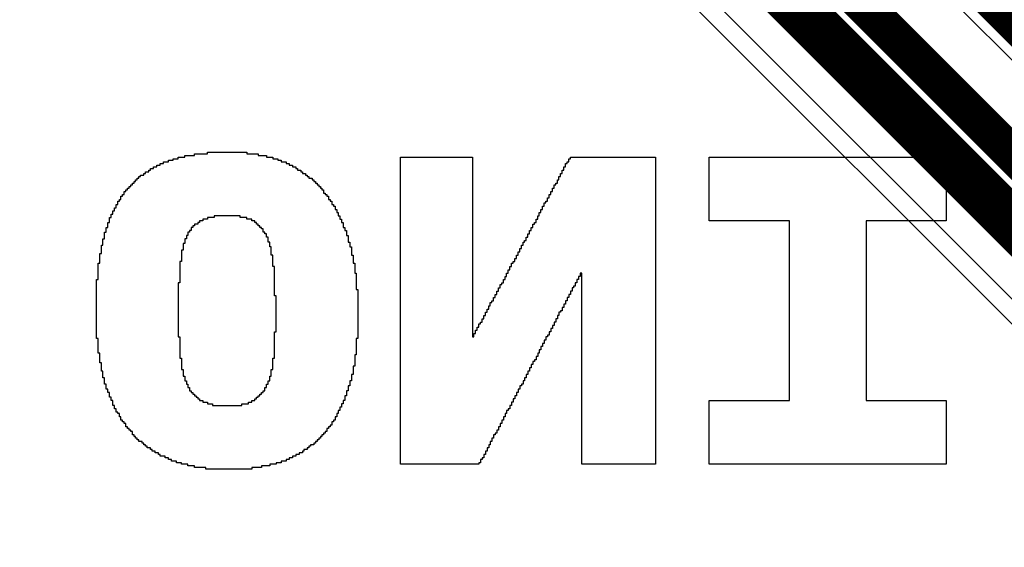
# Model space of a CAD drawing. Header units: millimetres. Extents: x -0.08 to 3.17, y -0.08 to 4.88.
# Tile 68 of 256: x 1.27 to 1.52, y 1.51 to 1.65. Entities that reach past the tile are written whole.
import ezdxf

# ---------------------------------------------------------------- set-up
doc = ezdxf.new("R2010")
doc.units = ezdxf.units.MM
doc.header["$MEASUREMENT"] = 0
for name, color, linetype in [('BottomLayer', 5, 'Continuous'), ('BottomOverlay', 54, 'Continuous'), ('TopLayer', 1, 'Continuous')]:
    doc.layers.add(name, color=color, linetype=linetype)

msp = doc.modelspace()

# ---------------------------------------------------------------- linework, layer by layer
at = {"layer": 'BottomLayer'}
msp.add_line((1.083, 2.01372), (1.58125, 1.51547), dxfattribs=at)
at = {"layer": 'BottomLayer', "const_width": 0.00787}
for points in [[(1.09435, 2.02507), (1.60487, 1.51455)], [(1.19671, 1.9698), (1.72206, 1.44445)]]:
    msp.add_lwpolyline(points, dxfattribs=at)
at = {"layer": 'BottomOverlay'}
for p, q in [((1.30451, 1.61255), (1.30451, 1.61297)), ((1.30451, 1.61297), (1.30575, 1.61297)), ((1.30575, 1.61297), (1.30575, 1.61338)), ((1.30575, 1.61338), (1.307, 1.61338)), ((1.307, 1.61338), (1.307, 1.6138)), ((1.307, 1.6138), (1.30866, 1.6138)), ((1.30866, 1.6138), (1.30866, 1.61421)), ((1.30866, 1.61421), (1.31116, 1.61421)), ((1.31116, 1.61421), (1.31116, 1.61463)), ((1.31116, 1.61463), (1.31448, 1.61463)), ((1.31448, 1.61463), (1.31448, 1.61505)), ((1.31448, 1.61505), (1.32446, 1.61505)), ((1.32446, 1.61505), (1.32446, 1.61463)), ((1.32446, 1.61463), (1.32737, 1.61463)), ((1.32737, 1.61463), (1.32737, 1.61421)), ((1.32737, 1.61421), (1.32945, 1.61421)), ((1.32945, 1.61421), (1.32945, 1.6138)), ((1.32945, 1.6138), (1.33111, 1.6138)), ((1.33111, 1.6138), (1.33111, 1.61338)), ((1.33111, 1.61338), (1.33236, 1.61338)), ((1.33236, 1.61338), (1.33236, 1.61297)), ((1.33236, 1.61297), (1.33319, 1.61297)), ((1.33319, 1.61297), (1.33319, 1.61255)), ((1.36354, 1.53564), (1.36354, 1.6138)), ((1.36354, 1.6138), (1.38183, 1.6138)), ((1.38183, 1.6138), (1.38183, 1.59759)), ((1.40636, 1.61255), (1.40636, 1.61338)), ((1.40636, 1.61338), (1.40677, 1.61338)), ((1.40677, 1.61338), (1.40677, 1.6138)), ((1.40677, 1.6138), (1.42839, 1.6138)), ((1.42839, 1.6138), (1.42839, 1.53564)), ((1.44211, 1.59759), (1.44211, 1.6138)), ((1.44211, 1.6138), (1.50239, 1.6138)), ((1.50239, 1.6138), (1.50239, 1.60382)), ((1.29952, 1.61006), (1.29952, 1.61047)), ((1.29952, 1.61047), (1.29994, 1.61047)), ((1.29994, 1.61047), (1.29994, 1.61089)), ((1.29994, 1.61089), (1.30077, 1.61089)), ((1.30077, 1.61089), (1.30077, 1.6113)), ((1.30077, 1.6113), (1.3016, 1.6113)), ((1.3016, 1.6113), (1.3016, 1.61172)), ((1.3016, 1.61172), (1.30243, 1.61172)), ((1.30243, 1.61172), (1.30243, 1.61214)), ((1.30243, 1.61214), (1.30326, 1.61214)), ((1.30326, 1.61214), (1.30326, 1.61255)), ((1.30326, 1.61255), (1.30451, 1.61255)), ((1.33319, 1.61255), (1.33444, 1.61255)), ((1.33444, 1.61255), (1.33444, 1.61214)), ((1.33444, 1.61214), (1.33527, 1.61214)), ((1.33527, 1.61214), (1.33527, 1.61172)), ((1.33527, 1.61172), (1.3361, 1.61172)), ((1.3361, 1.61172), (1.3361, 1.6113)), ((1.3361, 1.6113), (1.33693, 1.6113)), ((1.33693, 1.6113), (1.33693, 1.61089)), ((1.33693, 1.61089), (1.33735, 1.61089)), ((1.33735, 1.61089), (1.33735, 1.61047)), ((1.33735, 1.61047), (1.33818, 1.61047)), ((1.33818, 1.61047), (1.33818, 1.61006)), ((1.40469, 1.60964), (1.40469, 1.61047)), ((1.40469, 1.61047), (1.40511, 1.61047)), ((1.40511, 1.61047), (1.40511, 1.6113)), ((1.40511, 1.6113), (1.40553, 1.6113)), ((1.40553, 1.6113), (1.40553, 1.61214)), ((1.40553, 1.61214), (1.40594, 1.61214)), ((1.40594, 1.61214), (1.40594, 1.61255)), ((1.40594, 1.61255), (1.40636, 1.61255)), ((1.29619, 1.60756), (1.29619, 1.60798)), ((1.29619, 1.60798), (1.29661, 1.60798)), ((1.29661, 1.60798), (1.29661, 1.60839)), ((1.29661, 1.60839), (1.29703, 1.60839)), ((1.29703, 1.60839), (1.29703, 1.60881)), ((1.29703, 1.60881), (1.29744, 1.60881)), ((1.29744, 1.60881), (1.29744, 1.60923)), ((1.29744, 1.60923), (1.29827, 1.60923)), ((1.29827, 1.60923), (1.29827, 1.60964)), ((1.29827, 1.60964), (1.29869, 1.60964)), ((1.29869, 1.60964), (1.29869, 1.61006)), ((1.29869, 1.61006), (1.29952, 1.61006)), ((1.33818, 1.61006), (1.3386, 1.61006)), ((1.3386, 1.61006), (1.3386, 1.60964)), ((1.3386, 1.60964), (1.33943, 1.60964)), ((1.33943, 1.60964), (1.33943, 1.60923)), ((1.33943, 1.60923), (1.33984, 1.60923)), ((1.33984, 1.60923), (1.33984, 1.60881)), ((1.33984, 1.60881), (1.34026, 1.60881)), ((1.34026, 1.60881), (1.34026, 1.60839)), ((1.34026, 1.60839), (1.34109, 1.60839)), ((1.34109, 1.60839), (1.34109, 1.60798)), ((1.34109, 1.60798), (1.34151, 1.60798)), ((1.34151, 1.60798), (1.34151, 1.60756)), ((1.40345, 1.60715), (1.40345, 1.60798)), ((1.40345, 1.60798), (1.40386, 1.60798)), ((1.40386, 1.60798), (1.40386, 1.60881)), ((1.40386, 1.60881), (1.40428, 1.60881)), ((1.40428, 1.60881), (1.40428, 1.60964)), ((1.40428, 1.60964), (1.40469, 1.60964)), ((1.2937, 1.60507), (1.2937, 1.60548)), ((1.2937, 1.60548), (1.29411, 1.60548)), ((1.29411, 1.60548), (1.29411, 1.6059)), ((1.29411, 1.6059), (1.29453, 1.6059)), ((1.29453, 1.6059), (1.29453, 1.60632)), ((1.29453, 1.60632), (1.29495, 1.60632)), ((1.29495, 1.60632), (1.29495, 1.60673)), ((1.29495, 1.60673), (1.29536, 1.60673)), ((1.29536, 1.60673), (1.29536, 1.60715)), ((1.29536, 1.60715), (1.29578, 1.60715)), ((1.29578, 1.60715), (1.29578, 1.60756)), ((1.29578, 1.60756), (1.29619, 1.60756)), ((1.34151, 1.60756), (1.34192, 1.60756)), ((1.34192, 1.60756), (1.34192, 1.60715)), ((1.34192, 1.60715), (1.34234, 1.60715)), ((1.34234, 1.60715), (1.34234, 1.60673)), ((1.34234, 1.60673), (1.34275, 1.60673)), ((1.34275, 1.60673), (1.34275, 1.60632)), ((1.34275, 1.60632), (1.34317, 1.60632)), ((1.34317, 1.60632), (1.34317, 1.6059)), ((1.34317, 1.6059), (1.34358, 1.6059)), ((1.34358, 1.6059), (1.34358, 1.60548)), ((1.34358, 1.60548), (1.344, 1.60548)), ((1.344, 1.60548), (1.344, 1.60465)), ((1.4022, 1.60507), (1.4022, 1.6059)), ((1.4022, 1.6059), (1.40262, 1.6059)), ((1.40262, 1.6059), (1.40262, 1.60673)), ((1.40262, 1.60673), (1.40303, 1.60673)), ((1.40303, 1.60673), (1.40303, 1.60715)), ((1.40303, 1.60715), (1.40345, 1.60715)), ((1.29204, 1.60257), (1.29204, 1.60299)), ((1.29204, 1.60299), (1.29245, 1.60299)), ((1.29245, 1.60299), (1.29245, 1.60382)), ((1.29245, 1.60382), (1.29287, 1.60382)), ((1.29287, 1.60382), (1.29287, 1.60424)), ((1.29287, 1.60424), (1.29328, 1.60424)), ((1.29328, 1.60424), (1.29328, 1.60507)), ((1.29328, 1.60507), (1.2937, 1.60507)), ((1.344, 1.60465), (1.34442, 1.60465)), ((1.34442, 1.60465), (1.34442, 1.60424)), ((1.34442, 1.60424), (1.34483, 1.60424)), ((1.34483, 1.60424), (1.34483, 1.60382)), ((1.34483, 1.60382), (1.34525, 1.60382)), ((1.34525, 1.60382), (1.34525, 1.60299)), ((1.34525, 1.60299), (1.34566, 1.60299)), ((1.34566, 1.60299), (1.34566, 1.60257)), ((1.40095, 1.60257), (1.40095, 1.60341)), ((1.40095, 1.60341), (1.40137, 1.60341)), ((1.40137, 1.60341), (1.40137, 1.60424)), ((1.40137, 1.60424), (1.40178, 1.60424)), ((1.40178, 1.60424), (1.40178, 1.60507)), ((1.40178, 1.60507), (1.4022, 1.60507)), ((1.50239, 1.60382), (1.50239, 1.60341)), ((1.50239, 1.60341), (1.50239, 1.59759)), ((1.29079, 1.60008), (1.29079, 1.60091)), ((1.29079, 1.60091), (1.2912, 1.60091)), ((1.2912, 1.60091), (1.2912, 1.60174)), ((1.2912, 1.60174), (1.29162, 1.60174)), ((1.29162, 1.60174), (1.29162, 1.60257)), ((1.29162, 1.60257), (1.29204, 1.60257)), ((1.34566, 1.60257), (1.34608, 1.60257)), ((1.34608, 1.60257), (1.34608, 1.60174)), ((1.34608, 1.60174), (1.34649, 1.60174)), ((1.34649, 1.60174), (1.34649, 1.60133)), ((1.34649, 1.60133), (1.34691, 1.60133)), ((1.34691, 1.60133), (1.34691, 1.6005)), ((1.34691, 1.6005), (1.34733, 1.6005)), ((1.34733, 1.6005), (1.34733, 1.59966)), ((1.39929, 1.59966), (1.39929, 1.6005)), ((1.39929, 1.6005), (1.39971, 1.6005)), ((1.39971, 1.6005), (1.39971, 1.60133)), ((1.39971, 1.60133), (1.40012, 1.60133)), ((1.40012, 1.60133), (1.40012, 1.60216)), ((1.40012, 1.60216), (1.40054, 1.60216)), ((1.40054, 1.60216), (1.40054, 1.60257)), ((1.40054, 1.60257), (1.40095, 1.60257)), ((1.28954, 1.59717), (1.28954, 1.59842)), ((1.28954, 1.59842), (1.28996, 1.59842)), ((1.28996, 1.59842), (1.28996, 1.59925)), ((1.28996, 1.59925), (1.29037, 1.59925)), ((1.29037, 1.59925), (1.29037, 1.60008)), ((1.29037, 1.60008), (1.29079, 1.60008)), ((1.31448, 1.598), (1.31324, 1.598)), ((1.31324, 1.598), (1.31324, 1.59759)), ((1.31615, 1.59842), (1.31448, 1.59842)), ((1.31448, 1.59842), (1.31448, 1.598)), ((1.31864, 1.59883), (1.31615, 1.59883)), ((1.31615, 1.59883), (1.31615, 1.59842)), ((1.31906, 1.59883), (1.31864, 1.59883)), ((1.3228, 1.59883), (1.31906, 1.59883)), ((1.3228, 1.59842), (1.3228, 1.59883)), ((1.32446, 1.59842), (1.3228, 1.59842)), ((1.32446, 1.598), (1.32446, 1.59842)), ((1.32571, 1.598), (1.32446, 1.598)), ((1.32571, 1.59759), (1.32571, 1.598)), ((1.34733, 1.59966), (1.34774, 1.59966)), ((1.34774, 1.59966), (1.34774, 1.59883)), ((1.34774, 1.59883), (1.34816, 1.59883)), ((1.34816, 1.59883), (1.34816, 1.598)), ((1.34816, 1.598), (1.34857, 1.598)), ((1.34857, 1.598), (1.34857, 1.59717)), ((1.39804, 1.59717), (1.39804, 1.598)), ((1.39804, 1.598), (1.39846, 1.598)), ((1.39846, 1.598), (1.39846, 1.59883)), ((1.39846, 1.59883), (1.39887, 1.59883)), ((1.39887, 1.59883), (1.39887, 1.59966)), ((1.39887, 1.59966), (1.39929, 1.59966)), ((1.28871, 1.59468), (1.28871, 1.59592)), ((1.28871, 1.59592), (1.28913, 1.59592)), ((1.28913, 1.59592), (1.28913, 1.59717)), ((1.28913, 1.59717), (1.28954, 1.59717)), ((1.31074, 1.59592), (1.31033, 1.59592)), ((1.31033, 1.59592), (1.31033, 1.59509)), ((1.31116, 1.59634), (1.31074, 1.59634)), ((1.31074, 1.59634), (1.31074, 1.59592)), ((1.31199, 1.59675), (1.31116, 1.59675)), ((1.31116, 1.59675), (1.31116, 1.59634)), ((1.31241, 1.59717), (1.31199, 1.59717)), ((1.31199, 1.59717), (1.31199, 1.59675)), ((1.31324, 1.59759), (1.31241, 1.59759)), ((1.31241, 1.59759), (1.31241, 1.59717)), ((1.32654, 1.59759), (1.32571, 1.59759)), ((1.32654, 1.59717), (1.32654, 1.59759)), ((1.32696, 1.59717), (1.32654, 1.59717)), ((1.32696, 1.59675), (1.32696, 1.59717)), ((1.32737, 1.59675), (1.32696, 1.59675)), ((1.32737, 1.59634), (1.32737, 1.59675)), ((1.32779, 1.59634), (1.32737, 1.59634)), ((1.32779, 1.59592), (1.32779, 1.59634)), ((1.3282, 1.59592), (1.32779, 1.59592)), ((1.3282, 1.59551), (1.3282, 1.59592)), ((1.32862, 1.59551), (1.3282, 1.59551)), ((1.32862, 1.59468), (1.32862, 1.59551)), ((1.34857, 1.59717), (1.34899, 1.59717)), ((1.34899, 1.59717), (1.34899, 1.59592)), ((1.34899, 1.59592), (1.3494, 1.59592)), ((1.3494, 1.59592), (1.3494, 1.59509)), ((1.38183, 1.59759), (1.38183, 1.59717)), ((1.38183, 1.59717), (1.38183, 1.56807)), ((1.3968, 1.59509), (1.3968, 1.59592)), ((1.3968, 1.59592), (1.39721, 1.59592)), ((1.39721, 1.59592), (1.39721, 1.59675)), ((1.39721, 1.59675), (1.39763, 1.59675)), ((1.39763, 1.59675), (1.39763, 1.59717)), ((1.39763, 1.59717), (1.39804, 1.59717)), ((1.46248, 1.59759), (1.44211, 1.59759)), ((1.46248, 1.55186), (1.46248, 1.59759)), ((1.50239, 1.59759), (1.48202, 1.59759)), ((1.48202, 1.59759), (1.48202, 1.55186)), ((1.28788, 1.59135), (1.28788, 1.59301)), ((1.28788, 1.59301), (1.28829, 1.59301)), ((1.28829, 1.59301), (1.28829, 1.59468)), ((1.28829, 1.59468), (1.28871, 1.59468)), ((1.30908, 1.59301), (1.30866, 1.59301)), ((1.30866, 1.59301), (1.30866, 1.59177)), ((1.3095, 1.59384), (1.30908, 1.59384)), ((1.30908, 1.59384), (1.30908, 1.59301)), ((1.30991, 1.59468), (1.3095, 1.59468)), ((1.3095, 1.59468), (1.3095, 1.59384)), ((1.31033, 1.59509), (1.30991, 1.59509)), ((1.30991, 1.59509), (1.30991, 1.59468)), ((1.32903, 1.59468), (1.32862, 1.59468)), ((1.32903, 1.59426), (1.32903, 1.59468)), ((1.32945, 1.59426), (1.32903, 1.59426)), ((1.32945, 1.59343), (1.32945, 1.59426)), ((1.32987, 1.59343), (1.32945, 1.59343)), ((1.32987, 1.59218), (1.32987, 1.59343)), ((1.3494, 1.59509), (1.34982, 1.59509)), ((1.34982, 1.59509), (1.34982, 1.59384)), ((1.34982, 1.59384), (1.35024, 1.59384)), ((1.35024, 1.59384), (1.35024, 1.59218)), ((1.39555, 1.5926), (1.39555, 1.59343)), ((1.39555, 1.59343), (1.39596, 1.59343)), ((1.39596, 1.59343), (1.39596, 1.59426)), ((1.39596, 1.59426), (1.39638, 1.59426)), ((1.39638, 1.59426), (1.39638, 1.59509)), ((1.39638, 1.59509), (1.3968, 1.59509)), ((1.28746, 1.58927), (1.28746, 1.59135)), ((1.28746, 1.59135), (1.28788, 1.59135)), ((1.30866, 1.59177), (1.30825, 1.59177)), ((1.30825, 1.59177), (1.30825, 1.5901)), ((1.33028, 1.59218), (1.32987, 1.59218)), ((1.33028, 1.59093), (1.33028, 1.59218)), ((1.3307, 1.59093), (1.33028, 1.59093)), ((1.3307, 1.58886), (1.3307, 1.59093)), ((1.35024, 1.59218), (1.35065, 1.59218)), ((1.35065, 1.59218), (1.35065, 1.59093)), ((1.35065, 1.59093), (1.35107, 1.59093)), ((1.35107, 1.59093), (1.35107, 1.58886)), ((1.39389, 1.58969), (1.39389, 1.59052)), ((1.39389, 1.59052), (1.3943, 1.59052)), ((1.3943, 1.59052), (1.3943, 1.59135)), ((1.3943, 1.59135), (1.39472, 1.59135)), ((1.39472, 1.59135), (1.39472, 1.59218)), ((1.39472, 1.59218), (1.39513, 1.59218)), ((1.39513, 1.59218), (1.39513, 1.5926)), ((1.39513, 1.5926), (1.39555, 1.5926)), ((1.28705, 1.58678), (1.28705, 1.58927)), ((1.28705, 1.58927), (1.28746, 1.58927)), ((1.30825, 1.5901), (1.30783, 1.5901)), ((1.30783, 1.5901), (1.30783, 1.58719)), ((1.33111, 1.58886), (1.3307, 1.58886)), ((1.33111, 1.58595), (1.33111, 1.58886)), ((1.35107, 1.58886), (1.35148, 1.58886)), ((1.35148, 1.58886), (1.35148, 1.58678)), ((1.39264, 1.58719), (1.39264, 1.58802)), ((1.39264, 1.58802), (1.39305, 1.58802)), ((1.39305, 1.58802), (1.39305, 1.58886)), ((1.39305, 1.58886), (1.39347, 1.58886)), ((1.39347, 1.58886), (1.39347, 1.58969)), ((1.39347, 1.58969), (1.39389, 1.58969)), ((1.28663, 1.58262), (1.28663, 1.58678)), ((1.28663, 1.58678), (1.28705, 1.58678)), ((1.30783, 1.58719), (1.30742, 1.58719)), ((1.30742, 1.58719), (1.30742, 1.58179)), ((1.33153, 1.58595), (1.33111, 1.58595)), ((1.33153, 1.57846), (1.33153, 1.58595)), ((1.35148, 1.58678), (1.3519, 1.58678)), ((1.3519, 1.58678), (1.3519, 1.58428)), ((1.39139, 1.58511), (1.39139, 1.58595)), ((1.39139, 1.58595), (1.39181, 1.58595)), ((1.39181, 1.58595), (1.39181, 1.58678)), ((1.39181, 1.58678), (1.39222, 1.58678)), ((1.39222, 1.58678), (1.39222, 1.58719)), ((1.39222, 1.58719), (1.39264, 1.58719)), ((1.3519, 1.58428), (1.35231, 1.58428)), ((1.35231, 1.58428), (1.35231, 1.58013)), ((1.39014, 1.58262), (1.39014, 1.58345)), ((1.39014, 1.58345), (1.39056, 1.58345)), ((1.39056, 1.58345), (1.39056, 1.58428)), ((1.39056, 1.58428), (1.39098, 1.58428)), ((1.39098, 1.58428), (1.39098, 1.58511)), ((1.39098, 1.58511), (1.39139, 1.58511)), ((1.40927, 1.58345), (1.40885, 1.58345)), ((1.40885, 1.58345), (1.40885, 1.58262)), ((1.40968, 1.58428), (1.40927, 1.58428)), ((1.40927, 1.58428), (1.40927, 1.58345)), ((1.40968, 1.53564), (1.40968, 1.58428)), ((1.28622, 1.56765), (1.28622, 1.58262)), ((1.28622, 1.58262), (1.28663, 1.58262)), ((1.30742, 1.58179), (1.307, 1.58179)), ((1.307, 1.58179), (1.307, 1.56807)), ((1.38848, 1.57971), (1.38848, 1.58054)), ((1.38848, 1.58054), (1.3889, 1.58054)), ((1.3889, 1.58054), (1.3889, 1.58137)), ((1.3889, 1.58137), (1.38931, 1.58137)), ((1.38931, 1.58137), (1.38931, 1.58179)), ((1.38931, 1.58179), (1.38973, 1.58179)), ((1.38973, 1.58179), (1.38973, 1.58262)), ((1.38973, 1.58262), (1.39014, 1.58262)), ((1.4076, 1.58054), (1.40719, 1.58054)), ((1.40719, 1.58054), (1.40719, 1.57971)), ((1.40802, 1.58096), (1.4076, 1.58096)), ((1.4076, 1.58096), (1.4076, 1.58054)), ((1.40844, 1.58179), (1.40802, 1.58179)), ((1.40802, 1.58179), (1.40802, 1.58096)), ((1.40885, 1.58262), (1.40844, 1.58262)), ((1.40844, 1.58262), (1.40844, 1.58179)), ((1.33194, 1.57846), (1.33153, 1.57846)), ((1.33194, 1.56932), (1.33194, 1.57846)), ((1.35231, 1.58013), (1.35273, 1.58013)), ((1.35273, 1.58013), (1.35273, 1.56765)), ((1.38723, 1.57722), (1.38723, 1.57805)), ((1.38723, 1.57805), (1.38765, 1.57805)), ((1.38765, 1.57805), (1.38765, 1.57888)), ((1.38765, 1.57888), (1.38807, 1.57888)), ((1.38807, 1.57888), (1.38807, 1.57971)), ((1.38807, 1.57971), (1.38848, 1.57971)), ((1.40636, 1.57805), (1.40594, 1.57805)), ((1.40594, 1.57805), (1.40594, 1.57722)), ((1.40677, 1.57888), (1.40636, 1.57888)), ((1.40636, 1.57888), (1.40636, 1.57805)), ((1.40719, 1.57971), (1.40677, 1.57971)), ((1.40677, 1.57971), (1.40677, 1.57888)), ((1.38599, 1.57514), (1.38599, 1.57597)), ((1.38599, 1.57597), (1.3864, 1.57597)), ((1.3864, 1.57597), (1.3864, 1.5768)), ((1.3864, 1.5768), (1.38682, 1.5768)), ((1.38682, 1.5768), (1.38682, 1.57722)), ((1.38682, 1.57722), (1.38723, 1.57722)), ((1.40511, 1.57555), (1.40469, 1.57555)), ((1.40469, 1.57555), (1.40469, 1.57472)), ((1.40553, 1.57638), (1.40511, 1.57638)), ((1.40511, 1.57638), (1.40511, 1.57555)), ((1.40594, 1.57722), (1.40553, 1.57722)), ((1.40553, 1.57722), (1.40553, 1.57638)), ((1.38474, 1.57264), (1.38474, 1.57347)), ((1.38474, 1.57347), (1.38516, 1.57347)), ((1.38516, 1.57347), (1.38516, 1.57431)), ((1.38516, 1.57431), (1.38557, 1.57431)), ((1.38557, 1.57431), (1.38557, 1.57514)), ((1.38557, 1.57514), (1.38599, 1.57514)), ((1.40386, 1.57347), (1.40345, 1.57347)), ((1.40345, 1.57347), (1.40345, 1.57264)), ((1.40428, 1.57431), (1.40386, 1.57431)), ((1.40386, 1.57431), (1.40386, 1.57347)), ((1.40469, 1.57472), (1.40428, 1.57472)), ((1.40428, 1.57472), (1.40428, 1.57431)), ((1.38308, 1.56973), (1.38308, 1.57056)), ((1.38308, 1.57056), (1.38349, 1.57056)), ((1.38349, 1.57056), (1.38349, 1.5714)), ((1.38349, 1.5714), (1.38391, 1.5714)), ((1.38391, 1.5714), (1.38391, 1.57181)), ((1.38391, 1.57181), (1.38432, 1.57181)), ((1.38432, 1.57181), (1.38432, 1.57264)), ((1.38432, 1.57264), (1.38474, 1.57264)), ((1.40262, 1.57098), (1.4022, 1.57098)), ((1.4022, 1.57098), (1.4022, 1.57015)), ((1.40303, 1.57181), (1.40262, 1.57181)), ((1.40262, 1.57181), (1.40262, 1.57098)), ((1.40345, 1.57264), (1.40303, 1.57264)), ((1.40303, 1.57264), (1.40303, 1.57181)), ((1.307, 1.56807), (1.30742, 1.56807)), ((1.30742, 1.56807), (1.30742, 1.56267)), ((1.33153, 1.56267), (1.33153, 1.56932)), ((1.33153, 1.56932), (1.33194, 1.56932)), ((1.38183, 1.56807), (1.38225, 1.56807)), ((1.38225, 1.56807), (1.38225, 1.5689)), ((1.38225, 1.5689), (1.38266, 1.5689)), ((1.38266, 1.5689), (1.38266, 1.56973)), ((1.38266, 1.56973), (1.38308, 1.56973)), ((1.40095, 1.56807), (1.40054, 1.56807)), ((1.40054, 1.56807), (1.40054, 1.56724)), ((1.40137, 1.56849), (1.40095, 1.56849)), ((1.40095, 1.56849), (1.40095, 1.56807)), ((1.40178, 1.56932), (1.40137, 1.56932)), ((1.40137, 1.56932), (1.40137, 1.56849)), ((1.4022, 1.57015), (1.40178, 1.57015)), ((1.40178, 1.57015), (1.40178, 1.56932)), ((1.28663, 1.56765), (1.28622, 1.56765)), ((1.28663, 1.56391), (1.28663, 1.56765)), ((1.35273, 1.56765), (1.35231, 1.56765)), ((1.35231, 1.56765), (1.35231, 1.5635)), ((1.39971, 1.56558), (1.39929, 1.56558)), ((1.39929, 1.56558), (1.39929, 1.56474)), ((1.40012, 1.56641), (1.39971, 1.56641)), ((1.39971, 1.56641), (1.39971, 1.56558)), ((1.40054, 1.56724), (1.40012, 1.56724)), ((1.40012, 1.56724), (1.40012, 1.56641)), ((1.28705, 1.56391), (1.28663, 1.56391)), ((1.28705, 1.56142), (1.28705, 1.56391)), ((1.35231, 1.5635), (1.3519, 1.5635)), ((1.3519, 1.5635), (1.3519, 1.56059)), ((1.39846, 1.56308), (1.39804, 1.56308)), ((1.39804, 1.56308), (1.39804, 1.56225)), ((1.39887, 1.56391), (1.39846, 1.56391)), ((1.39846, 1.56391), (1.39846, 1.56308)), ((1.39929, 1.56474), (1.39887, 1.56474)), ((1.39887, 1.56474), (1.39887, 1.56391)), ((1.28746, 1.56142), (1.28705, 1.56142)), ((1.28746, 1.55934), (1.28746, 1.56142)), ((1.30742, 1.56267), (1.30783, 1.56267)), ((1.30783, 1.56267), (1.30783, 1.55976)), ((1.33111, 1.55976), (1.33111, 1.56267)), ((1.33111, 1.56267), (1.33153, 1.56267)), ((1.3519, 1.56059), (1.35148, 1.56059)), ((1.35148, 1.56059), (1.35148, 1.55851)), ((1.39721, 1.561), (1.3968, 1.561)), ((1.3968, 1.561), (1.3968, 1.56017)), ((1.39763, 1.56183), (1.39721, 1.56183)), ((1.39721, 1.56183), (1.39721, 1.561)), ((1.39804, 1.56225), (1.39763, 1.56225)), ((1.39763, 1.56225), (1.39763, 1.56183)), ((1.28788, 1.55934), (1.28746, 1.55934)), ((1.28788, 1.55892), (1.28788, 1.55934)), ((1.28788, 1.55851), (1.28788, 1.55892)), ((1.28788, 1.55768), (1.28788, 1.55851)), ((1.30783, 1.55976), (1.30825, 1.55976)), ((1.30825, 1.55976), (1.30825, 1.55809)), ((1.30825, 1.55809), (1.30866, 1.55809)), ((1.30866, 1.55809), (1.30866, 1.55685)), ((1.33028, 1.55685), (1.33028, 1.55809)), ((1.33028, 1.55809), (1.3307, 1.55809)), ((1.3307, 1.55809), (1.3307, 1.55976)), ((1.3307, 1.55976), (1.33111, 1.55976)), ((1.35148, 1.55851), (1.35107, 1.55851)), ((1.35107, 1.55851), (1.35107, 1.55685)), ((1.39596, 1.55851), (1.39555, 1.55851)), ((1.39555, 1.55851), (1.39555, 1.55768)), ((1.39638, 1.55934), (1.39596, 1.55934)), ((1.39596, 1.55934), (1.39596, 1.55851)), ((1.3968, 1.56017), (1.39638, 1.56017)), ((1.39638, 1.56017), (1.39638, 1.55934)), ((1.28829, 1.55768), (1.28788, 1.55768)), ((1.28829, 1.55601), (1.28829, 1.55768)), ((1.28871, 1.55601), (1.28829, 1.55601)), ((1.28871, 1.55477), (1.28871, 1.55601)), ((1.30866, 1.55685), (1.30908, 1.55685)), ((1.30908, 1.55685), (1.30908, 1.55601)), ((1.30908, 1.55601), (1.3095, 1.55601)), ((1.3095, 1.55601), (1.3095, 1.55518)), ((1.32945, 1.55518), (1.32945, 1.55601)), ((1.32945, 1.55601), (1.32987, 1.55601)), ((1.32987, 1.55601), (1.32987, 1.55685)), ((1.32987, 1.55685), (1.33028, 1.55685)), ((1.35065, 1.5556), (1.35024, 1.5556)), ((1.35024, 1.5556), (1.35024, 1.55435)), ((1.35107, 1.55685), (1.35065, 1.55685)), ((1.35065, 1.55685), (1.35065, 1.5556)), ((1.3943, 1.5556), (1.39389, 1.5556)), ((1.39389, 1.5556), (1.39389, 1.55477)), ((1.39472, 1.55601), (1.3943, 1.55601)), ((1.3943, 1.55601), (1.3943, 1.5556)), ((1.39513, 1.55685), (1.39472, 1.55685)), ((1.39472, 1.55685), (1.39472, 1.55601)), ((1.39555, 1.55768), (1.39513, 1.55768)), ((1.39513, 1.55768), (1.39513, 1.55685)), ((1.28913, 1.55477), (1.28871, 1.55477)), ((1.28913, 1.55394), (1.28913, 1.55477)), ((1.28954, 1.55394), (1.28913, 1.55394)), ((1.28954, 1.55269), (1.28954, 1.55394)), ((1.3095, 1.55518), (1.30991, 1.55518)), ((1.30991, 1.55518), (1.30991, 1.55435)), ((1.30991, 1.55435), (1.31033, 1.55435)), ((1.31033, 1.55435), (1.31033, 1.55394)), ((1.31033, 1.55394), (1.31074, 1.55394)), ((1.31074, 1.55394), (1.31074, 1.55352)), ((1.31074, 1.55352), (1.31116, 1.55352)), ((1.31116, 1.55352), (1.31116, 1.5531)), ((1.31116, 1.5531), (1.31157, 1.5531)), ((1.31157, 1.5531), (1.31157, 1.55269)), ((1.32737, 1.55269), (1.32737, 1.5531)), ((1.32737, 1.5531), (1.32779, 1.5531)), ((1.32779, 1.5531), (1.32779, 1.55352)), ((1.32779, 1.55352), (1.3282, 1.55352)), ((1.3282, 1.55352), (1.3282, 1.55394)), ((1.3282, 1.55394), (1.32862, 1.55394)), ((1.32862, 1.55394), (1.32862, 1.55435)), ((1.32862, 1.55435), (1.32903, 1.55435)), ((1.32903, 1.55435), (1.32903, 1.55518)), ((1.32903, 1.55518), (1.32945, 1.55518)), ((1.34982, 1.5531), (1.3494, 1.5531)), ((1.3494, 1.5531), (1.3494, 1.55186)), ((1.35024, 1.55435), (1.34982, 1.55435)), ((1.34982, 1.55435), (1.34982, 1.5531)), ((1.39305, 1.5531), (1.39264, 1.5531)), ((1.39264, 1.5531), (1.39264, 1.55227)), ((1.39347, 1.55394), (1.39305, 1.55394)), ((1.39305, 1.55394), (1.39305, 1.5531)), ((1.39389, 1.55477), (1.39347, 1.55477)), ((1.39347, 1.55477), (1.39347, 1.55394)), ((1.28996, 1.55269), (1.28954, 1.55269)), ((1.28996, 1.55186), (1.28996, 1.55269)), ((1.29037, 1.55186), (1.28996, 1.55186)), ((1.29037, 1.55061), (1.29037, 1.55186)), ((1.29079, 1.55061), (1.29037, 1.55061)), ((1.29079, 1.54978), (1.29079, 1.55061)), ((1.31157, 1.55269), (1.31199, 1.55269)), ((1.31199, 1.55269), (1.31199, 1.55227)), ((1.31199, 1.55227), (1.31241, 1.55227)), ((1.31241, 1.55227), (1.31241, 1.55186)), ((1.31241, 1.55186), (1.31324, 1.55186)), ((1.31324, 1.55186), (1.31324, 1.55144)), ((1.31324, 1.55144), (1.31448, 1.55144)), ((1.31448, 1.55144), (1.31448, 1.55103)), ((1.31448, 1.55103), (1.31573, 1.55103)), ((1.31573, 1.55103), (1.31573, 1.55061)), ((1.31573, 1.55061), (1.32321, 1.55061)), ((1.32321, 1.55061), (1.32321, 1.55103)), ((1.32321, 1.55103), (1.32488, 1.55103)), ((1.32488, 1.55103), (1.32488, 1.55144)), ((1.32488, 1.55144), (1.32571, 1.55144)), ((1.32571, 1.55144), (1.32571, 1.55186)), ((1.32571, 1.55186), (1.32654, 1.55186)), ((1.32654, 1.55186), (1.32654, 1.55227)), ((1.32654, 1.55227), (1.32696, 1.55227)), ((1.32696, 1.55227), (1.32696, 1.55269)), ((1.32696, 1.55269), (1.32737, 1.55269)), ((1.34899, 1.55103), (1.34857, 1.55103)), ((1.34857, 1.55103), (1.34857, 1.55019)), ((1.3494, 1.55186), (1.34899, 1.55186)), ((1.34899, 1.55186), (1.34899, 1.55103)), ((1.39181, 1.55061), (1.39139, 1.55061)), ((1.39139, 1.55061), (1.39139, 1.54978)), ((1.39222, 1.55144), (1.39181, 1.55144)), ((1.39181, 1.55144), (1.39181, 1.55061)), ((1.39264, 1.55227), (1.39222, 1.55227)), ((1.39222, 1.55227), (1.39222, 1.55144)), ((1.44211, 1.53564), (1.44211, 1.55186)), ((1.44211, 1.55186), (1.46248, 1.55186)), ((1.48202, 1.55186), (1.50239, 1.55186)), ((1.50239, 1.55186), (1.50239, 1.53564)), ((1.2912, 1.54978), (1.29079, 1.54978)), ((1.2912, 1.54895), (1.2912, 1.54978)), ((1.29162, 1.54895), (1.2912, 1.54895)), ((1.29162, 1.54853), (1.29162, 1.54895)), ((1.29204, 1.54853), (1.29162, 1.54853)), ((1.29204, 1.5477), (1.29204, 1.54853)), ((1.34774, 1.54853), (1.34733, 1.54853)), ((1.34733, 1.54853), (1.34733, 1.5477)), ((1.34816, 1.54936), (1.34774, 1.54936)), ((1.34774, 1.54936), (1.34774, 1.54853)), ((1.34857, 1.55019), (1.34816, 1.55019)), ((1.34816, 1.55019), (1.34816, 1.54936)), ((1.39056, 1.54853), (1.39014, 1.54853)), ((1.39014, 1.54853), (1.39014, 1.5477)), ((1.39098, 1.54936), (1.39056, 1.54936)), ((1.39056, 1.54936), (1.39056, 1.54853)), ((1.39139, 1.54978), (1.39098, 1.54978)), ((1.39098, 1.54978), (1.39098, 1.54936)), ((1.29245, 1.5477), (1.29204, 1.5477)), ((1.29245, 1.54687), (1.29245, 1.5477)), ((1.29287, 1.54687), (1.29245, 1.54687)), ((1.29287, 1.54645), (1.29287, 1.54687)), ((1.29328, 1.54645), (1.29287, 1.54645)), ((1.29328, 1.54604), (1.29328, 1.54645)), ((1.2937, 1.54604), (1.29328, 1.54604)), ((1.2937, 1.54521), (1.2937, 1.54604)), ((1.34608, 1.54562), (1.34566, 1.54562)), ((1.34566, 1.54562), (1.34566, 1.54521)), ((1.34649, 1.54645), (1.34608, 1.54645)), ((1.34608, 1.54645), (1.34608, 1.54562)), ((1.34691, 1.54687), (1.34649, 1.54687)), ((1.34649, 1.54687), (1.34649, 1.54645)), ((1.34733, 1.5477), (1.34691, 1.5477)), ((1.34691, 1.5477), (1.34691, 1.54687)), ((1.38931, 1.54604), (1.3889, 1.54604)), ((1.3889, 1.54604), (1.3889, 1.54521)), ((1.38973, 1.54687), (1.38931, 1.54687)), ((1.38931, 1.54687), (1.38931, 1.54604)), ((1.39014, 1.5477), (1.38973, 1.5477)), ((1.38973, 1.5477), (1.38973, 1.54687)), ((1.29411, 1.54521), (1.2937, 1.54521)), ((1.29411, 1.54479), (1.29411, 1.54521)), ((1.29453, 1.54479), (1.29411, 1.54479)), ((1.29453, 1.54437), (1.29453, 1.54479)), ((1.29495, 1.54437), (1.29453, 1.54437)), ((1.29495, 1.54396), (1.29495, 1.54437)), ((1.29536, 1.54396), (1.29495, 1.54396)), ((1.29536, 1.54313), (1.29536, 1.54396)), ((1.29578, 1.54313), (1.29536, 1.54313)), ((1.29578, 1.54271), (1.29578, 1.54313)), ((1.344, 1.54313), (1.34358, 1.54313)), ((1.34358, 1.54313), (1.34358, 1.54271)), ((1.34442, 1.54354), (1.344, 1.54354)), ((1.344, 1.54354), (1.344, 1.54313)), ((1.34483, 1.54396), (1.34442, 1.54396)), ((1.34442, 1.54396), (1.34442, 1.54354)), ((1.34525, 1.54479), (1.34483, 1.54479)), ((1.34483, 1.54479), (1.34483, 1.54396)), ((1.34566, 1.54521), (1.34525, 1.54521)), ((1.34525, 1.54521), (1.34525, 1.54479)), ((1.38765, 1.54313), (1.38723, 1.54313)), ((1.38723, 1.54313), (1.38723, 1.5423)), ((1.38807, 1.54354), (1.38765, 1.54354)), ((1.38765, 1.54354), (1.38765, 1.54313)), ((1.38848, 1.54437), (1.38807, 1.54437)), ((1.38807, 1.54437), (1.38807, 1.54354)), ((1.3889, 1.54521), (1.38848, 1.54521)), ((1.38848, 1.54521), (1.38848, 1.54437)), ((1.29619, 1.54271), (1.29578, 1.54271)), ((1.29619, 1.5423), (1.29619, 1.54271)), ((1.29661, 1.5423), (1.29619, 1.5423)), ((1.29661, 1.54188), (1.29661, 1.5423)), ((1.29703, 1.54188), (1.29661, 1.54188)), ((1.29703, 1.54146), (1.29703, 1.54188)), ((1.29786, 1.54146), (1.29703, 1.54146)), ((1.29786, 1.54105), (1.29786, 1.54146)), ((1.29827, 1.54105), (1.29786, 1.54105)), ((1.29827, 1.54063), (1.29827, 1.54105)), ((1.29869, 1.54063), (1.29827, 1.54063)), ((1.29869, 1.54022), (1.29869, 1.54063)), ((1.34151, 1.54063), (1.34067, 1.54063)), ((1.34067, 1.54063), (1.34067, 1.54022)), ((1.34192, 1.54105), (1.34151, 1.54105)), ((1.34151, 1.54105), (1.34151, 1.54063)), ((1.34234, 1.54146), (1.34192, 1.54146)), ((1.34192, 1.54146), (1.34192, 1.54105)), ((1.34275, 1.54188), (1.34234, 1.54188)), ((1.34234, 1.54188), (1.34234, 1.54146)), ((1.34317, 1.5423), (1.34275, 1.5423)), ((1.34275, 1.5423), (1.34275, 1.54188)), ((1.34358, 1.54271), (1.34317, 1.54271)), ((1.34317, 1.54271), (1.34317, 1.5423)), ((1.3864, 1.54063), (1.38599, 1.54063)), ((1.38599, 1.54063), (1.38599, 1.5398)), ((1.38682, 1.54146), (1.3864, 1.54146)), ((1.3864, 1.54146), (1.3864, 1.54063)), ((1.38723, 1.5423), (1.38682, 1.5423)), ((1.38682, 1.5423), (1.38682, 1.54146)), ((1.2991, 1.54022), (1.29869, 1.54022)), ((1.2991, 1.5398), (1.2991, 1.54022)), ((1.29994, 1.5398), (1.2991, 1.5398)), ((1.29994, 1.53939), (1.29994, 1.5398)), ((1.30035, 1.53939), (1.29994, 1.53939)), ((1.30035, 1.53897), (1.30035, 1.53939)), ((1.30118, 1.53897), (1.30035, 1.53897)), ((1.30118, 1.53855), (1.30118, 1.53897)), ((1.30201, 1.53855), (1.30118, 1.53855)), ((1.30201, 1.53814), (1.30201, 1.53855)), ((1.30243, 1.53814), (1.30201, 1.53814)), ((1.30243, 1.53772), (1.30243, 1.53814)), ((1.33776, 1.53814), (1.33693, 1.53814)), ((1.33693, 1.53814), (1.33693, 1.53772)), ((1.3386, 1.53855), (1.33776, 1.53855)), ((1.33776, 1.53855), (1.33776, 1.53814)), ((1.33901, 1.53897), (1.3386, 1.53897)), ((1.3386, 1.53897), (1.3386, 1.53855)), ((1.33984, 1.53939), (1.33901, 1.53939)), ((1.33901, 1.53939), (1.33901, 1.53897)), ((1.34026, 1.5398), (1.33984, 1.5398)), ((1.33984, 1.5398), (1.33984, 1.53939)), ((1.34067, 1.54022), (1.34026, 1.54022)), ((1.34026, 1.54022), (1.34026, 1.5398)), ((1.38516, 1.53814), (1.38474, 1.53814)), ((1.38474, 1.53814), (1.38474, 1.53731)), ((1.38557, 1.53897), (1.38516, 1.53897)), ((1.38516, 1.53897), (1.38516, 1.53814)), ((1.38599, 1.5398), (1.38557, 1.5398)), ((1.38557, 1.5398), (1.38557, 1.53897)), ((1.30368, 1.53772), (1.30243, 1.53772)), ((1.30368, 1.53731), (1.30368, 1.53772)), ((1.30451, 1.53731), (1.30368, 1.53731)), ((1.30451, 1.53689), (1.30451, 1.53731)), ((1.30534, 1.53689), (1.30451, 1.53689)), ((1.30534, 1.53648), (1.30534, 1.53689)), ((1.30659, 1.53648), (1.30534, 1.53648)), ((1.30659, 1.53606), (1.30659, 1.53648)), ((1.30783, 1.53606), (1.30659, 1.53606)), ((1.30783, 1.53564), (1.30783, 1.53606)), ((1.3095, 1.53564), (1.30783, 1.53564)), ((1.3095, 1.53523), (1.3095, 1.53564)), ((1.33194, 1.53564), (1.33028, 1.53564)), ((1.33028, 1.53564), (1.33028, 1.53523)), ((1.33319, 1.53606), (1.33194, 1.53606)), ((1.33194, 1.53606), (1.33194, 1.53564)), ((1.33444, 1.53648), (1.33319, 1.53648)), ((1.33319, 1.53648), (1.33319, 1.53606)), ((1.33527, 1.53689), (1.33444, 1.53689)), ((1.33444, 1.53689), (1.33444, 1.53648)), ((1.3361, 1.53731), (1.33527, 1.53731)), ((1.33527, 1.53731), (1.33527, 1.53689)), ((1.33693, 1.53772), (1.3361, 1.53772)), ((1.3361, 1.53772), (1.3361, 1.53731)), ((1.38349, 1.53564), (1.36354, 1.53564)), ((1.38391, 1.53606), (1.38349, 1.53606)), ((1.38349, 1.53606), (1.38349, 1.53564)), ((1.38432, 1.53689), (1.38391, 1.53689)), ((1.38391, 1.53689), (1.38391, 1.53606)), ((1.38474, 1.53731), (1.38432, 1.53731)), ((1.38432, 1.53731), (1.38432, 1.53689)), ((1.42839, 1.53564), (1.40968, 1.53564)), ((1.50239, 1.53564), (1.44211, 1.53564)), ((1.31116, 1.53523), (1.3095, 1.53523)), ((1.31116, 1.53481), (1.31116, 1.53523)), ((1.31407, 1.53481), (1.31116, 1.53481)), ((1.31407, 1.5344), (1.31407, 1.53481)), ((1.32571, 1.5344), (1.31407, 1.5344)), ((1.3282, 1.53481), (1.32571, 1.53481)), ((1.32571, 1.53481), (1.32571, 1.5344)), ((1.33028, 1.53523), (1.3282, 1.53523)), ((1.3282, 1.53523), (1.3282, 1.53481))]:
    msp.add_line(p, q, dxfattribs=at)
at = {"layer": 'TopLayer'}
for p, q in [((0.83379, 2.25663), (1.55452, 1.53589)), ((1.57889, 1.57867), (1.11436, 2.0432))]:
    msp.add_line(p, q, dxfattribs=at)
for points, const_width in [([(0.84514, 2.26798), (1.56588, 1.54724)], 0.00787), ([(1.09751, 2.03621), (1.57191, 1.56181)], 0.00945)]:
    msp.add_lwpolyline(points, dxfattribs=dict(at, const_width=const_width))

doc.saveas('drawing.dxf')
